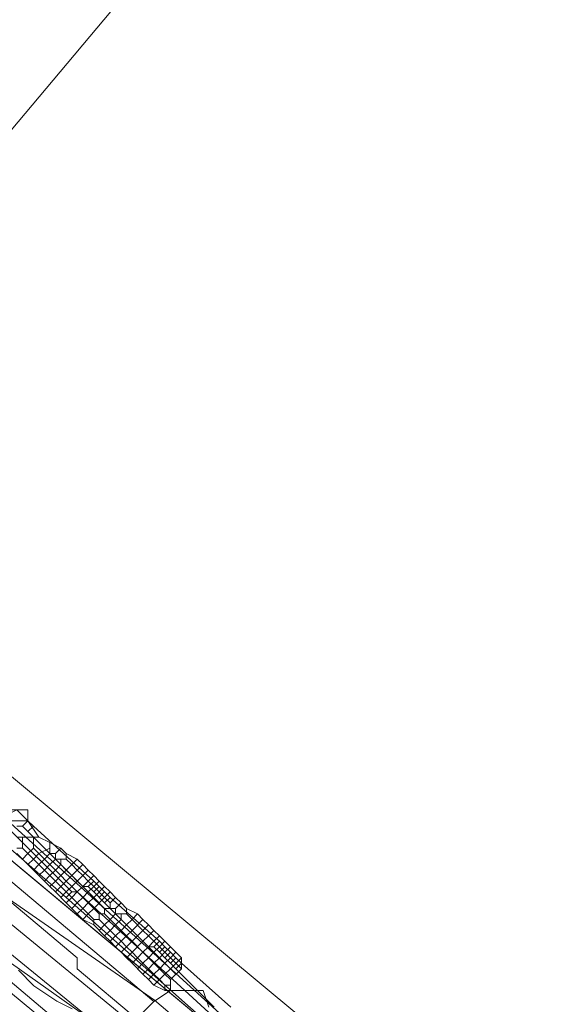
# Model space of a CAD drawing. Header units: metres. Extents: x 92810 to 93633, y 464687 to 465459.
# Tile 33 of 256: x 93120 to 93127, y 464773 to 464786. Entities that reach past the tile are written whole.
import ezdxf
from ezdxf.lldxf.tags import DXFTag

# ---------------------------------------------------------------- set-up
doc = ezdxf.new("R2010")
doc.units = ezdxf.units.M
for name, color, linetype, lineweight, transparency in [('B-OI-KL-DATA_KPN-G', 90, 'SI_B_DATA_KPN', 18, 0.4), ('B-OI-KL-DATA_LIANDER-G', 90, 'SI_B_DATA_LIANDER', 18, 0.4), ('B-OI-KL-DATA_ZIGGO BV-G', 90, 'SI_B_DATA_ZIGGO', 18, 0.4), ('B-OI-KL-ET_LS_LIANDER-G', 190, 'SI_B_ET_LS_LIANDER', 18, 0.4), ('B-OI-KL-ET_MS_LIANDER-G', 130, 'SI_B_ET_MS_LIANDER', 18, 0.4), ('B-OI-KL-GAS_LD_LIANDER-G', 30, 'SI_B_GAS_LD_LIANDER', 18, 0.4), ('B-WE-KL-DATA-G', 90, 'KL-DATA-N', 18, 0.4), ('B-WE-KL-WATER-G', 170, 'KL-WATER-N', 18, 0.4), ('B-WE-KL-WATER_MANTELBUIS-G', 170, 'CONTINUOUS', 18, 0.4)]:
    doc.layers.add(name, color=color, linetype=linetype, lineweight=lineweight, transparency=transparency)
doc.styles.get("Standard").update_dxf_attribs({"font": 'isocp.shx'})
tags = doc.linetypes.add('KL-DATA-N', pattern='A,4,-1,[101,NLCS.SHX,S=0.5,R=0,X=0,Y=0],-1,4,-1,["D",Standard,S=1,R=0,X=-0.25,Y=-0.5],-1.5', length=12.5).pattern_tags.tags
tags[18] = DXFTag(74, 10)
doc.linetypes.add('KL-WATER-N', pattern='A,7,-0.5,[168,NLCS.SHX,S=0.75,R=0,X=0.75,Y=0],-2', length=9.5)
doc.linetypes.add('SI_B_DATA_KPN', pattern='A,5,-2,["KPN",Standard,S=1.5,R=0,X=-0.51,Y=-0.75],-8', length=15)
doc.linetypes.add('SI_B_DATA_LIANDER', pattern='A,5,-2,["LI-DATA",Standard,S=1.5,R=0,X=-0.51,Y=-0.75],-11', length=18)
doc.linetypes.add('SI_B_DATA_ZIGGO', pattern='A,5,-2,["ZIGGO",Standard,S=1.5,R=0,X=-0.51,Y=-0.75],-9', length=16)
doc.linetypes.add('SI_B_ET_LS_LIANDER', pattern='A,5,-2,["LI-LS",Standard,S=1.5,R=0,X=-0.51,Y=-0.75],-10', length=17)
doc.linetypes.add('SI_B_ET_MS_LIANDER', pattern='A,5,-2,["LI-MS",Standard,S=1.5,R=0,X=-0.51,Y=-0.75],-10', length=17)
doc.linetypes.add('SI_B_GAS_LD_LIANDER', pattern='A,5,-2,["LI-G-LD",Standard,S=1.5,R=0,X=-0.51,Y=-0.75],-11', length=18)

msp = doc.modelspace()

# ---------------------------------------------------------------- linework, layer by layer
at = {"layer": 'B-OI-KL-DATA_KPN-G', "flags": 128}
for points in [[(93112.107, 464782.393), (93116.75, 464778.679), (93117.964, 464777.607), (93125.607, 464771.25), (93126.964, 464770.036), (93136.75, 464761.679), (93136.75, 464761.464)], [(93112.536, 464779.536), (93112.75, 464779.536), (93112.893, 464779.393), (93134.679, 464761.607), (93134.679, 464761.464)], [(93112.536, 464779.536), (93112.607, 464779.25), (93112.821, 464779.036), (93127.821, 464766.607), (93130.393, 464764.393), (93134.321, 464761.107)]]:
    msp.add_lwpolyline(points, dxfattribs=at)
at = {"layer": 'B-OI-KL-DATA_LIANDER-G', "flags": 128}
for points in [[(93062.964, 464850.393), (93063.179, 464849.607), (93063.393, 464849.179), (93072.607, 464830.107), (93078.393, 464815.75), (93078.536, 464815.536), (93080.179, 464814.321), (93080.536, 464813.964), (93083.536, 464811.393), (93086.107, 464807.607), (93086.75, 464807.036), (93086.893, 464806.75), (93088.893, 464803.607), (93089.25, 464803.179), (93093.107, 464798.964), (93094.393, 464797.679), (93097.107, 464795.107), (93097.536, 464795.036), (93097.607, 464794.964), (93107.821, 464786.179), (93107.893, 464785.964), (93108.25, 464785.821), (93108.536, 464785.536), (93112.893, 464781.821), (93113.464, 464781.25), (93116.964, 464778.036), (93117.25, 464778.036), (93117.25, 464777.964), (93117.464, 464777.607), (93122.964, 464772.607), (93122.964, 464772.464), (93128.964, 464767.036), (93131.679, 464764.964), (93131.964, 464764.679), (93131.964, 464764.536)], [(93060.893, 464772.393), (93066.607, 464777.607), (93067.464, 464778.25), (93069.25, 464779.393), (93069.821, 464779.679), (93073.036, 464781.107), (93075.25, 464781.75), (93076.321, 464781.964), (93082.464, 464783.25), (93083.964, 464783.464), (93085.25, 464783.607), (93089.25, 464783.607), (93089.679, 464783.536), (93090.821, 464783.25), (93092.679, 464783.107), (93094.036, 464782.893), (93094.821, 464782.679), (93095.964, 464782.536), (93097.107, 464782.464), (93097.821, 464782.321), (93099.179, 464781.893), (93099.607, 464781.821), (93101.036, 464781.607), (93102.107, 464781.321), (93108.179, 464779.679), (93113.536, 464777.321), (93114.679, 464776.75), (93117.393, 464775.179), (93119.893, 464773.536), (93121.107, 464772.679), (93121.821, 464772.036), (93126.821, 464767.607), (93126.821, 464767.464)]]:
    msp.add_lwpolyline(points, dxfattribs=at)
at = {"layer": 'B-OI-KL-DATA_ZIGGO BV-G', "flags": 128}
for points in [[(93115.403, 464778.656), (93124.343, 464789.299)], [(93126.008, 464769.806), (93112.584, 464781.008)], [(93126.008, 464769.806), (93115.403, 464778.656)]]:
    msp.add_lwpolyline(points, dxfattribs=at)
at = {"layer": 'B-OI-KL-ET_LS_LIANDER-G'}
for p, q in [((93115.679, 464778.179), (93121.964, 464772.893)), ((93115.321, 464777.821), (93121.679, 464772.607)), ((93120.107, 464775.393), (93120.321, 464775.393)), ((93120.321, 464775.393), (93120.321, 464775.25)), ((93120.107, 464775.25), (93120.321, 464775.25)), ((93120.321, 464775.25), (93120.464, 464775.036)), ((93120.179, 464775.036), (93120.464, 464775.036)), ((93120.25, 464775.036), (93120.25, 464774.893)), ((93120.393, 464775.036), (93120.393, 464774.893)), ((93120.464, 464775.036), (93120.607, 464774.964)), ((93120.607, 464774.964), (93120.75, 464774.893)), ((93120.607, 464774.964), (93120.607, 464774.821)), ((93120.179, 464774.893), (93120.25, 464774.893)), ((93120.25, 464774.893), (93120.321, 464774.821)), ((93120.393, 464774.893), (93120.321, 464774.821)), ((93120.393, 464774.893), (93120.464, 464774.821)), ((93120.607, 464774.893), (93120.464, 464774.821)), ((93120.75, 464774.893), (93120.679, 464774.821)), ((93120.75, 464774.893), (93120.821, 464774.821)), ((93120.179, 464774.821), (93120.321, 464774.679)), ((93120.321, 464774.821), (93120.25, 464774.75)), ((93120.321, 464774.821), (93120.393, 464774.75)), ((93120.393, 464774.75), (93120.321, 464774.679)), ((93120.464, 464774.821), (93120.393, 464774.75)), ((93120.393, 464774.75), (93120.464, 464774.679)), ((93120.464, 464774.821), (93120.536, 464774.75)), ((93120.536, 464774.75), (93120.464, 464774.679)), ((93120.607, 464774.821), (93120.536, 464774.75)), ((93120.536, 464774.75), (93120.607, 464774.679)), ((93120.607, 464774.821), (93120.679, 464774.821)), ((93120.679, 464774.75), (93120.607, 464774.679)), ((93120.679, 464774.821), (93120.679, 464774.75)), ((93120.679, 464774.75), (93120.821, 464774.75)), ((93120.75, 464774.75), (93120.75, 464774.679)), ((93120.821, 464774.821), (93120.964, 464774.75)), ((93120.821, 464774.821), (93120.821, 464774.75)), ((93120.821, 464774.75), (93120.893, 464774.679)), ((93120.964, 464774.75), (93120.893, 464774.679)), ((93120.964, 464774.75), (93121.036, 464774.679)), ((93120.321, 464774.679), (93120.393, 464774.607)), ((93120.464, 464774.679), (93120.393, 464774.607)), ((93120.393, 464774.607), (93120.464, 464774.536)), ((93120.464, 464774.679), (93120.536, 464774.607)), ((93120.536, 464774.607), (93120.464, 464774.536)), ((93120.607, 464774.679), (93120.536, 464774.607)), ((93120.536, 464774.607), (93120.607, 464774.536)), ((93120.607, 464774.679), (93120.679, 464774.607)), ((93120.679, 464774.607), (93120.607, 464774.536)), ((93120.75, 464774.679), (93120.679, 464774.607)), ((93120.679, 464774.607), (93120.75, 464774.536)), ((93120.75, 464774.679), (93120.821, 464774.607)), ((93120.821, 464774.607), (93120.75, 464774.536)), ((93120.893, 464774.679), (93120.821, 464774.607)), ((93120.821, 464774.607), (93120.893, 464774.536)), ((93120.893, 464774.679), (93120.964, 464774.607)), ((93120.964, 464774.607), (93120.893, 464774.536)), ((93121.036, 464774.679), (93120.964, 464774.607)), ((93120.964, 464774.607), (93121.036, 464774.536)), ((93121.036, 464774.679), (93121.107, 464774.607)), ((93121.107, 464774.607), (93121.036, 464774.536)), ((93121.107, 464774.607), (93121.179, 464774.536)), ((93120.464, 464774.536), (93120.536, 464774.464)), ((93120.607, 464774.536), (93120.536, 464774.464)), ((93120.536, 464774.464), (93120.607, 464774.393)), ((93120.607, 464774.536), (93120.679, 464774.464)), ((93120.679, 464774.464), (93120.607, 464774.393)), ((93120.75, 464774.536), (93120.679, 464774.464)), ((93120.679, 464774.464), (93120.821, 464774.321)), ((93120.821, 464774.464), (93120.679, 464774.321)), ((93120.75, 464774.536), (93120.821, 464774.464)), ((93120.893, 464774.536), (93120.821, 464774.464)), ((93120.821, 464774.464), (93120.893, 464774.393)), ((93120.893, 464774.536), (93120.964, 464774.464)), ((93120.964, 464774.464), (93120.893, 464774.393)), ((93121.036, 464774.536), (93120.964, 464774.464)), ((93120.964, 464774.464), (93121.036, 464774.393)), ((93121.036, 464774.536), (93121.107, 464774.464)), ((93121.107, 464774.464), (93121.036, 464774.393)), ((93121.179, 464774.536), (93121.107, 464774.464)), ((93121.107, 464774.464), (93121.179, 464774.393)), ((93121.179, 464774.536), (93121.25, 464774.464)), ((93121.25, 464774.464), (93121.179, 464774.393)), ((93121.25, 464774.464), (93121.321, 464774.393)), ((93120.607, 464774.393), (93120.679, 464774.321)), ((93120.893, 464774.393), (93120.821, 464774.321)), ((93120.893, 464774.393), (93120.964, 464774.321)), ((93121.036, 464774.393), (93120.964, 464774.321)), ((93121.036, 464774.393), (93121.107, 464774.321)), ((93121.179, 464774.393), (93121.107, 464774.321)), ((93121.179, 464774.393), (93121.321, 464774.25)), ((93121.321, 464774.393), (93121.179, 464774.25)), ((93121.321, 464774.393), (93121.393, 464774.321)), ((93120.679, 464774.321), (93120.821, 464774.179)), ((93120.821, 464774.321), (93120.75, 464774.25)), ((93120.821, 464774.321), (93120.893, 464774.25)), ((93120.893, 464774.25), (93120.821, 464774.179)), ((93120.964, 464774.321), (93120.893, 464774.25)), ((93120.893, 464774.25), (93120.964, 464774.179)), ((93120.964, 464774.321), (93121.036, 464774.25)), ((93121.036, 464774.25), (93120.964, 464774.179)), ((93121.107, 464774.321), (93121.036, 464774.25)), ((93121.036, 464774.25), (93121.107, 464774.179)), ((93121.107, 464774.321), (93121.179, 464774.25)), ((93121.179, 464774.25), (93121.107, 464774.179)), ((93121.179, 464774.25), (93121.321, 464774.107)), ((93121.321, 464774.25), (93121.179, 464774.107)), ((93121.393, 464774.321), (93121.321, 464774.25)), ((93121.321, 464774.25), (93121.393, 464774.179)), ((93121.393, 464774.321), (93121.464, 464774.25)), ((93121.464, 464774.25), (93121.393, 464774.179)), ((93121.464, 464774.25), (93121.536, 464774.179)), ((93120.821, 464774.179), (93120.893, 464774.107)), ((93120.964, 464774.179), (93120.893, 464774.107)), ((93120.893, 464774.107), (93120.964, 464774.036)), ((93120.964, 464774.179), (93121.036, 464774.107)), ((93121.036, 464774.107), (93120.964, 464774.036)), ((93121.107, 464774.179), (93121.036, 464774.107)), ((93121.036, 464774.107), (93121.107, 464774.036)), ((93121.107, 464774.179), (93121.179, 464774.107)), ((93121.179, 464774.107), (93121.107, 464774.036)), ((93121.179, 464774.107), (93121.25, 464774.036)), ((93121.321, 464774.107), (93121.464, 464774.107)), ((93121.321, 464774.107), (93121.321, 464774.036)), ((93121.393, 464774.179), (93121.393, 464774.107)), ((93121.536, 464774.179), (93121.464, 464774.107)), ((93121.464, 464774.107), (93121.464, 464774.036)), ((93121.536, 464774.179), (93121.607, 464774.107)), ((93121.607, 464774.107), (93121.75, 464774.036)), ((93121.607, 464774.107), (93121.607, 464774.036)), ((93120.964, 464774.036), (93121.036, 464773.964)), ((93121.107, 464774.036), (93121.036, 464773.964)), ((93121.036, 464773.964), (93121.179, 464773.893)), ((93121.107, 464774.036), (93121.179, 464773.964)), ((93121.179, 464773.964), (93121.25, 464773.964)), ((93121.179, 464773.964), (93121.179, 464773.893)), ((93121.25, 464774.036), (93121.321, 464774.036)), ((93121.25, 464774.036), (93121.25, 464773.964)), ((93121.25, 464773.964), (93121.321, 464773.893)), ((93121.321, 464774.036), (93121.393, 464773.964)), ((93121.393, 464773.964), (93121.321, 464773.893)), ((93121.464, 464774.036), (93121.393, 464773.964)), ((93121.393, 464773.964), (93121.464, 464773.893)), ((93121.464, 464774.036), (93121.607, 464774.036)), ((93121.536, 464773.964), (93121.464, 464773.893)), ((93121.536, 464774.036), (93121.536, 464773.964)), ((93121.536, 464773.964), (93121.607, 464773.893)), ((93121.607, 464774.036), (93121.679, 464773.964)), ((93121.679, 464773.964), (93121.607, 464773.893)), ((93121.75, 464774.036), (93121.679, 464773.964)), ((93121.679, 464773.964), (93121.821, 464773.821)), ((93121.821, 464773.964), (93121.679, 464773.821)), ((93121.75, 464774.036), (93121.821, 464773.964)), ((93121.821, 464773.964), (93121.893, 464773.893)), ((93121.179, 464773.893), (93121.321, 464773.75)), ((93121.321, 464773.893), (93121.25, 464773.821)), ((93121.321, 464773.893), (93121.393, 464773.821)), ((93121.393, 464773.821), (93121.321, 464773.75)), ((93121.464, 464773.893), (93121.393, 464773.821)), ((93121.393, 464773.821), (93121.464, 464773.75)), ((93121.464, 464773.893), (93121.536, 464773.821)), ((93121.536, 464773.821), (93121.464, 464773.75)), ((93121.607, 464773.893), (93121.536, 464773.821)), ((93121.536, 464773.821), (93121.607, 464773.75)), ((93121.607, 464773.893), (93121.679, 464773.821)), ((93121.679, 464773.821), (93121.607, 464773.75)), ((93121.679, 464773.821), (93121.821, 464773.679)), ((93121.821, 464773.821), (93121.679, 464773.679)), ((93121.893, 464773.893), (93121.821, 464773.821)), ((93121.821, 464773.821), (93121.893, 464773.75)), ((93121.893, 464773.893), (93121.964, 464773.821)), ((93121.964, 464773.821), (93121.893, 464773.75)), ((93121.964, 464773.821), (93122.036, 464773.75)), ((93121.321, 464773.75), (93121.393, 464773.679)), ((93121.464, 464773.75), (93121.393, 464773.679)), ((93121.464, 464773.75), (93121.536, 464773.679)), ((93121.607, 464773.75), (93121.536, 464773.679)), ((93121.607, 464773.75), (93121.679, 464773.679)), ((93121.893, 464773.75), (93121.821, 464773.679)), ((93121.893, 464773.75), (93121.964, 464773.679)), ((93122.036, 464773.75), (93121.964, 464773.679)), ((93122.036, 464773.75), (93122.107, 464773.679)), ((93121.393, 464773.679), (93121.464, 464773.607)), ((93121.536, 464773.679), (93121.464, 464773.607)), ((93121.464, 464773.607), (93121.536, 464773.536)), ((93121.536, 464773.679), (93121.607, 464773.607)), ((93121.607, 464773.607), (93121.536, 464773.536)), ((93121.679, 464773.679), (93121.607, 464773.607)), ((93121.607, 464773.607), (93121.679, 464773.536)), ((93121.679, 464773.679), (93121.821, 464773.536)), ((93121.821, 464773.679), (93121.679, 464773.536)), ((93121.821, 464773.679), (93121.893, 464773.607)), ((93121.893, 464773.607), (93121.821, 464773.536)), ((93121.964, 464773.679), (93121.893, 464773.607)), ((93121.893, 464773.607), (93121.964, 464773.536)), ((93121.964, 464773.679), (93122.036, 464773.607)), ((93122.036, 464773.607), (93121.964, 464773.536)), ((93122.107, 464773.679), (93122.036, 464773.607)), ((93122.036, 464773.607), (93122.107, 464773.536)), ((93122.107, 464773.679), (93122.179, 464773.607)), ((93122.179, 464773.607), (93122.107, 464773.536)), ((93122.179, 464773.607), (93122.25, 464773.536)), ((93121.536, 464773.536), (93121.607, 464773.464)), ((93121.679, 464773.536), (93121.607, 464773.464)), ((93121.607, 464773.464), (93121.679, 464773.393)), ((93121.679, 464773.536), (93121.75, 464773.464)), ((93121.75, 464773.464), (93121.679, 464773.393)), ((93121.821, 464773.536), (93121.75, 464773.464)), ((93121.75, 464773.464), (93121.821, 464773.393)), ((93121.821, 464773.536), (93121.893, 464773.464)), ((93121.893, 464773.464), (93121.821, 464773.393)), ((93121.964, 464773.536), (93121.893, 464773.464)), ((93121.893, 464773.464), (93121.964, 464773.393)), ((93121.964, 464773.536), (93122.036, 464773.464)), ((93122.036, 464773.464), (93121.964, 464773.393)), ((93122.107, 464773.536), (93122.036, 464773.464)), ((93122.036, 464773.464), (93122.107, 464773.393)), ((93122.107, 464773.536), (93122.179, 464773.464)), ((93122.179, 464773.464), (93122.107, 464773.393)), ((93122.25, 464773.536), (93122.179, 464773.464)), ((93122.179, 464773.464), (93122.321, 464773.321)), ((93122.321, 464773.464), (93122.179, 464773.321)), ((93122.25, 464773.536), (93122.321, 464773.464)), ((93122.321, 464773.464), (93122.321, 464773.321)), ((93121.679, 464773.393), (93121.821, 464773.25)), ((93121.821, 464773.393), (93121.75, 464773.321)), ((93121.821, 464773.393), (93121.893, 464773.321)), ((93121.893, 464773.321), (93121.821, 464773.25)), ((93121.964, 464773.393), (93121.893, 464773.321)), ((93121.893, 464773.321), (93121.964, 464773.25)), ((93121.964, 464773.393), (93122.036, 464773.321)), ((93122.036, 464773.321), (93121.964, 464773.25)), ((93122.107, 464773.393), (93122.036, 464773.321)), ((93122.036, 464773.321), (93122.107, 464773.25)), ((93122.107, 464773.393), (93122.179, 464773.321)), ((93122.179, 464773.321), (93122.107, 464773.25)), ((93122.179, 464773.321), (93122.25, 464773.25)), ((93122.321, 464773.321), (93122.179, 464773.179)), ((93121.821, 464773.25), (93121.893, 464773.179)), ((93121.964, 464773.25), (93121.893, 464773.179)), ((93121.893, 464773.179), (93121.964, 464773.107)), ((93121.964, 464773.25), (93122.036, 464773.179)), ((93122.036, 464773.179), (93121.964, 464773.107)), ((93122.107, 464773.25), (93122.036, 464773.179)), ((93122.036, 464773.179), (93122.107, 464773.107)), ((93122.107, 464773.25), (93122.179, 464773.179)), ((93122.179, 464773.179), (93122.179, 464773.036)), ((93121.964, 464773.107), (93122.107, 464773.036)), ((93122.107, 464773.107), (93122.179, 464773.107)), ((93122.107, 464773.107), (93122.107, 464773.036)), ((93122.179, 464773.036), (93121.964, 464772.893)), ((93122.107, 464773.036), (93122.607, 464773.036)), ((93122.607, 464773.036), (93122.679, 464772.821)), ((93121.964, 464772.893), (93121.679, 464772.607))]:
    msp.add_line(p, q, dxfattribs=at)
at = {"layer": 'B-OI-KL-ET_MS_LIANDER-G', "flags": 128}
for points in [[(93120.036, 464775.321), (93120.179, 464775.393), (93120.321, 464775.25)], [(93120.321, 464775.25), (93120.25, 464775.179)], [(93120.321, 464775.25), (93120.393, 464775.179)], [(93119.75, 464775.179), (93120.821, 464774.25)], [(93120.107, 464775.107), (93120.893, 464774.321)], [(93120.179, 464775.179), (93120.25, 464775.179)], [(93120.25, 464775.179), (93120.321, 464775.107)], [(93120.393, 464775.179), (93120.321, 464775.107)], [(93120.321, 464775.107), (93121.036, 464774.393)], [(93120.393, 464775.179), (93121.179, 464774.464)], [(93121.179, 464774.464), (93121.107, 464774.393)], [(93121.179, 464774.464), (93121.321, 464774.321)], [(93121.036, 464774.393), (93120.964, 464774.321)], [(93121.036, 464774.393), (93121.107, 464774.393)], [(93121.107, 464774.393), (93121.179, 464774.321)], [(93121.25, 464774.393), (93121.179, 464774.321)], [(93120.893, 464774.321), (93120.821, 464774.25)], [(93120.821, 464774.25), (93122.75, 464772.536)], [(93120.893, 464774.321), (93120.964, 464774.321)], [(93120.964, 464774.321), (93122.679, 464772.75)], [(93121.179, 464774.321), (93121.321, 464774.179)], [(93121.321, 464774.321), (93121.25, 464774.25)], [(93121.321, 464774.321), (93121.393, 464774.25)], [(93121.393, 464774.25), (93121.321, 464774.179)], [(93121.393, 464774.25), (93122.036, 464773.679)], [(93121.321, 464774.179), (93121.893, 464773.607)], [(93121.893, 464773.607), (93121.821, 464773.536)], [(93121.893, 464773.607), (93121.964, 464773.607)], [(93122.036, 464773.679), (93121.964, 464773.607)], [(93121.964, 464773.607), (93122.036, 464773.536)], [(93122.036, 464773.679), (93122.107, 464773.607)], [(93122.107, 464773.607), (93122.036, 464773.536)], [(93122.107, 464773.607), (93122.179, 464773.536)], [(93122.036, 464773.536), (93122.107, 464773.464)], [(93122.179, 464773.536), (93122.107, 464773.464)], [(93122.107, 464773.464), (93122.179, 464773.393)], [(93122.179, 464773.536), (93122.25, 464773.464)], [(93122.25, 464773.464), (93122.179, 464773.393)], [(93122.25, 464773.464), (93122.321, 464773.393)], [(93122.179, 464773.393), (93122.25, 464773.321)], [(93122.321, 464773.393), (93122.25, 464773.321)], [(93122.25, 464773.321), (93122.75, 464772.821)], [(93122.321, 464773.393), (93122.964, 464772.821)]]:
    msp.add_lwpolyline(points, dxfattribs=at)
at = {"layer": 'B-OI-KL-GAS_LD_LIANDER-G', "flags": 128}
for points in [[(93115.25, 464777.393), (93115.25, 464777.25), (93138.464, 464757.607), (93138.464, 464757.464), (93138.75, 464757.464)], [(93116.179, 464777.393), (93117.036, 464776.821), (93117.393, 464776.464), (93120.964, 464773.464), (93120.964, 464773.321), (93124.107, 464770.679)]]:
    msp.add_lwpolyline(points, dxfattribs=at)
at = {"layer": 'B-WE-KL-DATA-G'}
msp.add_lwpolyline([(93120.2, 464773.3), (93120.4, 464773.1), (93120.7, 464772.9), (93120.9, 464772.8)], dxfattribs=at)
at = {"layer": 'B-WE-KL-WATER-G'}
msp.add_lwpolyline([(93081.451, 464814.16), (93085.167, 464808.706), (93087.871, 464804.31), (93092.029, 464799.161), (93094.169, 464796.844), (93096.519, 464794.299), (93100.883, 464790.314), (93112.364, 464779.829), (93113.496, 464778.796), (93121.971, 464772.912), (93128.273, 464767.551), (93134.099, 464762.596), (93135.059, 464761.795), (93136.018, 464760.993)], dxfattribs=at)
at = {"layer": 'B-WE-KL-WATER_MANTELBUIS-G'}
msp.add_lwpolyline([(93081.451, 464814.16), (93085.167, 464808.706), (93087.871, 464804.31), (93092.029, 464799.161), (93094.169, 464796.844), (93096.519, 464794.299), (93100.883, 464790.314), (93112.364, 464779.829), (93113.496, 464778.796), (93121.971, 464772.912), (93128.273, 464767.551), (93134.099, 464762.596), (93135.059, 464761.795), (93136.018, 464760.993)], dxfattribs=at)

doc.saveas('drawing.dxf')
